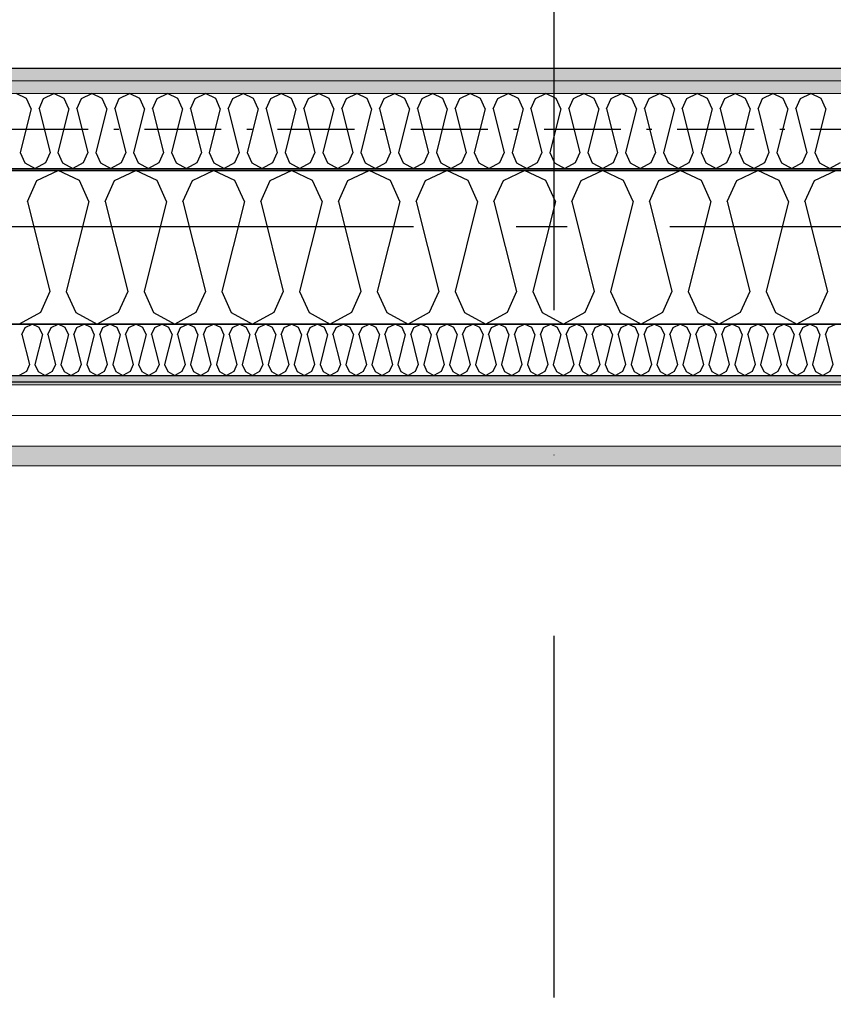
# Model space of a CAD drawing. Header units: millimetres. Extents: x -117798 to 93698, y -182207 to 252400.
# Tile 29 of 222: x -71895 to -71101, y -39775 to -38815. Entities that reach past the tile are written whole.
import ezdxf
from ezdxf.enums import TextEntityAlignment as Align

# ---------------------------------------------------------------- set-up
doc = ezdxf.new("R2010")
doc.units = ezdxf.units.MM
doc.header["$LTSCALE"] = 0.5
doc.header["$MEASUREMENT"] = 0
for name, pattern in [('Akselinje', [1500, 1000, -200, 100, -200]), ('Over snittplan', [260, 150, -50, 10, -50]), ('PLINE', [0]), ('Prikk & stiplet', [1340.555525, 705.555534, -352.777767, 0, -282.222223])]:
    doc.linetypes.add(name, pattern=pattern)
for name, color, linetype in [('223- Bjelker', 7, 'Continuous'), ('232- Ikke-bærende yttervegger', 7, 'Continuous'), ('232- Ikke-bærende yttervegger (Skravur)', 7, 'Continuous'), ('232- Ikke-bærende yttervegger (Skravur)(Nye konstruksjoner)', 7, 'Continuous'), ('232- Ikke-bærende yttervegger(Nye konstruksjoner)', 7, 'Continuous'), ('235- Utvendig kledning og overflate (Skravur)(Nye konstruksjoner)', 7, 'Continuous'), ('261- Primærkonstruksjon (tak)', 7, 'Continuous'), ('262- Taktekking(Nye konstruksjoner)', 7, 'Continuous'), ('82-- Modullinjer', 7, 'Continuous'), ('852- Snittmarkør', 7, 'Continuous')]:
    doc.layers.add(name, color=color, linetype=linetype)
doc.layers.add('235- Utvendig kledning og overflate(Nye konstruksjoner)', color=7, linetype='Continuous', lineweight=0)
doc.layers.add('236- Innvendig kledning og overflate(Nye konstruksjoner)', color=7, linetype='Continuous', lineweight=0)
doc.styles.add('GENERATED_STYLE_4', font='arial.ttf')
pattern_1 = [(0, (0, 0), (0, 86.60254), [0, -50]), (0, (25, 43.3), (0, 86.60254), [0, -50])]

# ---------------------------------------------------------------- blocks, each defined once
blk = doc.blocks.new('*X75')
at = {"layer": '232- Ikke-bærende yttervegger (Skravur)', "linetype": 'PLINE'}
for p, q in [((-71878.11, -38971.73), (-71857.39, -38961.93)), ((-71836.67, -38971.73), (-71857.39, -38961.93)), ((-71802.23, -38971.73), (-71781.51, -38961.93)), ((-71760.79, -38971.73), (-71781.51, -38961.93)), ((-71726.35, -38971.73), (-71705.63, -38961.93)), ((-71684.91, -38971.73), (-71705.63, -38961.93)), ((-71650.48, -38971.73), (-71629.75, -38961.93)), ((-71609.03, -38971.73), (-71629.75, -38961.93)), ((-71574.6, -38971.73), (-71553.87, -38961.93)), ((-71533.15, -38971.73), (-71553.87, -38961.93)), ((-71498.72, -38971.73), (-71478, -38961.93)), ((-71457.27, -38971.73), (-71478, -38961.93)), ((-71422.84, -38971.73), (-71402.12, -38961.93)), ((-71381.4, -38971.73), (-71402.12, -38961.93)), ((-71346.96, -38971.73), (-71326.24, -38961.93)), ((-71305.52, -38971.73), (-71326.24, -38961.93)), ((-71271.08, -38971.73), (-71250.36, -38961.93)), ((-71229.64, -38971.73), (-71250.36, -38961.93)), ((-71195.2, -38971.73), (-71174.48, -38961.93)), ((-71153.76, -38971.73), (-71174.48, -38961.93)), ((-71119.32, -38971.73), (-71098.6, -38961.93)), ((-71887.36, -38992.05), (-71878.11, -38971.73)), ((-71827.42, -38992.05), (-71836.67, -38971.73)), ((-71811.48, -38992.05), (-71802.23, -38971.73)), ((-71751.54, -38992.05), (-71760.79, -38971.73)), ((-71735.6, -38992.05), (-71726.35, -38971.73)), ((-71675.66, -38992.05), (-71684.91, -38971.73)), ((-71659.72, -38992.05), (-71650.48, -38971.73)), ((-71599.79, -38992.05), (-71609.03, -38971.73)), ((-71583.84, -38992.05), (-71574.6, -38971.73)), ((-71523.91, -38992.05), (-71533.15, -38971.73)), ((-71507.96, -38992.05), (-71498.72, -38971.73)), ((-71448.03, -38992.05), (-71457.27, -38971.73)), ((-71432.09, -38992.05), (-71422.84, -38971.73)), ((-71372.15, -38992.05), (-71381.4, -38971.73)), ((-71356.21, -38992.05), (-71346.96, -38971.73)), ((-71296.27, -38992.05), (-71305.52, -38971.73)), ((-71280.33, -38992.05), (-71271.08, -38971.73)), ((-71220.39, -38992.05), (-71229.64, -38971.73)), ((-71204.45, -38992.05), (-71195.2, -38971.73)), ((-71144.51, -38992.05), (-71153.76, -38971.73)), ((-71128.57, -38992.05), (-71119.32, -38971.73)), ((-71887.36, -38992.05), (-71865.36, -39080.04)), ((-71827.42, -38992.05), (-71849.42, -39080.04)), ((-71811.48, -38992.05), (-71789.48, -39080.04)), ((-71751.54, -38992.05), (-71773.54, -39080.04)), ((-71735.6, -38992.05), (-71713.6, -39080.04)), ((-71675.66, -38992.05), (-71697.66, -39080.04)), ((-71659.72, -38992.05), (-71637.72, -39080.04)), ((-71599.79, -38992.05), (-71621.78, -39080.04)), ((-71583.84, -38992.05), (-71561.85, -39080.04)), ((-71523.91, -38992.05), (-71545.9, -39080.04)), ((-71507.96, -38992.05), (-71485.97, -39080.04)), ((-71448.03, -38992.05), (-71470.02, -39080.04)), ((-71432.09, -38992.05), (-71410.09, -39080.04)), ((-71372.15, -38992.05), (-71394.15, -39080.04)), ((-71356.21, -38992.05), (-71334.21, -39080.04)), ((-71296.27, -38992.05), (-71318.27, -39080.04)), ((-71280.33, -38992.05), (-71258.33, -39080.04)), ((-71220.39, -38992.05), (-71242.39, -39080.04)), ((-71204.45, -38992.05), (-71182.45, -39080.04)), ((-71144.51, -38992.05), (-71166.51, -39080.04)), ((-71128.57, -38992.05), (-71106.57, -39080.04)), ((-71865.36, -39080.04), (-71874.61, -39100.36)), ((-71849.42, -39080.04), (-71840.17, -39100.36)), ((-71789.48, -39080.04), (-71798.73, -39100.36)), ((-71773.54, -39080.04), (-71764.29, -39100.36)), ((-71713.6, -39080.04), (-71722.85, -39100.36)), ((-71697.66, -39080.04), (-71688.41, -39100.36)), ((-71637.72, -39080.04), (-71646.97, -39100.36)), ((-71621.78, -39080.04), (-71612.54, -39100.36)), ((-71561.85, -39080.04), (-71571.09, -39100.36)), ((-71545.9, -39080.04), (-71536.66, -39100.36)), ((-71485.97, -39080.04), (-71495.21, -39100.36)), ((-71470.02, -39080.04), (-71460.78, -39100.36)), ((-71410.09, -39080.04), (-71419.33, -39100.36)), ((-71394.15, -39080.04), (-71384.9, -39100.36)), ((-71334.21, -39080.04), (-71343.46, -39100.36)), ((-71318.27, -39080.04), (-71309.02, -39100.36)), ((-71258.33, -39080.04), (-71267.58, -39100.36)), ((-71242.39, -39080.04), (-71233.14, -39100.36)), ((-71182.45, -39080.04), (-71191.7, -39100.36)), ((-71166.51, -39080.04), (-71157.26, -39100.36)), ((-71106.57, -39080.04), (-71115.82, -39100.36)), ((-71874.61, -39100.36), (-71895.33, -39111.93)), ((-71840.17, -39100.36), (-71819.45, -39111.93)), ((-71798.73, -39100.36), (-71819.45, -39111.93)), ((-71764.29, -39100.36), (-71743.57, -39111.93)), ((-71722.85, -39100.36), (-71743.57, -39111.93)), ((-71688.41, -39100.36), (-71667.69, -39111.93)), ((-71646.97, -39100.36), (-71667.69, -39111.93)), ((-71612.54, -39100.36), (-71591.81, -39111.93)), ((-71571.09, -39100.36), (-71591.81, -39111.93)), ((-71536.66, -39100.36), (-71515.94, -39111.93)), ((-71495.21, -39100.36), (-71515.94, -39111.93)), ((-71460.78, -39100.36), (-71440.06, -39111.93)), ((-71419.33, -39100.36), (-71440.06, -39111.93)), ((-71384.9, -39100.36), (-71364.18, -39111.93)), ((-71343.46, -39100.36), (-71364.18, -39111.93)), ((-71309.02, -39100.36), (-71288.3, -39111.93)), ((-71267.58, -39100.36), (-71288.3, -39111.93)), ((-71233.14, -39100.36), (-71212.42, -39111.93)), ((-71191.7, -39100.36), (-71212.42, -39111.93)), ((-71157.26, -39100.36), (-71136.54, -39111.93)), ((-71115.82, -39100.36), (-71136.54, -39111.93))]:
    blk.add_line(p, q, dxfattribs=at)
blk = doc.blocks.new('*X369')
at = {"layer": '232- Ikke-bærende yttervegger (Skravur)(Nye konstruksjoner)', "linetype": 'PLINE'}
for p, q in [((-71888.28, -38891.7), (-71898.37, -38886.93)), ((-71883.78, -38901.59), (-71888.28, -38891.7)), ((-71876.02, -38901.59), (-71871.52, -38891.7)), ((-71871.52, -38891.7), (-71861.44, -38886.93)), ((-71851.35, -38891.7), (-71861.44, -38886.93)), ((-71846.85, -38901.59), (-71851.35, -38891.7)), ((-71839.09, -38901.59), (-71834.59, -38891.7)), ((-71834.59, -38891.7), (-71824.51, -38886.93)), ((-71814.43, -38891.7), (-71824.51, -38886.93)), ((-71809.93, -38901.59), (-71814.43, -38891.7)), ((-71802.17, -38901.59), (-71797.67, -38891.7)), ((-71797.67, -38891.7), (-71787.58, -38886.93)), ((-71777.5, -38891.7), (-71787.58, -38886.93)), ((-71773, -38901.59), (-71777.5, -38891.7)), ((-71765.24, -38901.59), (-71760.74, -38891.7)), ((-71760.74, -38891.7), (-71750.65, -38886.93)), ((-71740.57, -38891.7), (-71750.65, -38886.93)), ((-71736.07, -38901.59), (-71740.57, -38891.7)), ((-71728.31, -38901.59), (-71723.81, -38891.7)), ((-71723.81, -38891.7), (-71713.73, -38886.93)), ((-71703.64, -38891.7), (-71713.73, -38886.93)), ((-71699.14, -38901.59), (-71703.64, -38891.7)), ((-71691.38, -38901.59), (-71686.88, -38891.7)), ((-71686.88, -38891.7), (-71676.8, -38886.93)), ((-71666.71, -38891.7), (-71676.8, -38886.93)), ((-71662.21, -38901.59), (-71666.71, -38891.7)), ((-71654.46, -38901.59), (-71649.96, -38891.7)), ((-71649.96, -38891.7), (-71639.87, -38886.93)), ((-71629.79, -38891.7), (-71639.87, -38886.93)), ((-71625.29, -38901.59), (-71629.79, -38891.7)), ((-71617.53, -38901.59), (-71613.03, -38891.7)), ((-71613.03, -38891.7), (-71602.94, -38886.93)), ((-71592.86, -38891.7), (-71602.94, -38886.93)), ((-71588.36, -38901.59), (-71592.86, -38891.7)), ((-71580.6, -38901.59), (-71576.1, -38891.7)), ((-71576.1, -38891.7), (-71566.02, -38886.93)), ((-71555.93, -38891.7), (-71566.02, -38886.93)), ((-71551.43, -38901.59), (-71555.93, -38891.7)), ((-71543.67, -38901.59), (-71539.17, -38891.7)), ((-71539.17, -38891.7), (-71529.09, -38886.93)), ((-71519, -38891.7), (-71529.09, -38886.93)), ((-71514.5, -38901.59), (-71519, -38891.7)), ((-71506.74, -38901.59), (-71502.24, -38891.7)), ((-71502.24, -38891.7), (-71492.16, -38886.93)), ((-71482.08, -38891.7), (-71492.16, -38886.93)), ((-71477.58, -38901.59), (-71482.08, -38891.7)), ((-71469.82, -38901.59), (-71465.32, -38891.7)), ((-71465.32, -38891.7), (-71455.23, -38886.93)), ((-71445.15, -38891.7), (-71455.23, -38886.93)), ((-71440.65, -38901.59), (-71445.15, -38891.7)), ((-71432.89, -38901.59), (-71428.39, -38891.7)), ((-71428.39, -38891.7), (-71418.3, -38886.93)), ((-71408.22, -38891.7), (-71418.3, -38886.93)), ((-71403.72, -38901.59), (-71408.22, -38891.7)), ((-71395.96, -38901.59), (-71391.46, -38891.7)), ((-71391.46, -38891.7), (-71381.38, -38886.93)), ((-71371.29, -38891.7), (-71381.38, -38886.93)), ((-71366.79, -38901.59), (-71371.29, -38891.7)), ((-71359.03, -38901.59), (-71354.53, -38891.7)), ((-71354.53, -38891.7), (-71344.45, -38886.93)), ((-71334.36, -38891.7), (-71344.45, -38886.93)), ((-71329.86, -38901.59), (-71334.36, -38891.7)), ((-71322.11, -38901.59), (-71317.61, -38891.7)), ((-71317.61, -38891.7), (-71307.52, -38886.93)), ((-71297.44, -38891.7), (-71307.52, -38886.93)), ((-71292.94, -38901.59), (-71297.44, -38891.7)), ((-71285.18, -38901.59), (-71280.68, -38891.7)), ((-71280.68, -38891.7), (-71270.59, -38886.93)), ((-71260.51, -38891.7), (-71270.59, -38886.93)), ((-71256.01, -38901.59), (-71260.51, -38891.7)), ((-71248.25, -38901.59), (-71243.75, -38891.7)), ((-71243.75, -38891.7), (-71233.67, -38886.93)), ((-71223.58, -38891.7), (-71233.67, -38886.93)), ((-71219.08, -38901.59), (-71223.58, -38891.7)), ((-71211.32, -38901.59), (-71206.82, -38891.7)), ((-71206.82, -38891.7), (-71196.74, -38886.93)), ((-71186.65, -38891.7), (-71196.74, -38886.93)), ((-71182.15, -38901.59), (-71186.65, -38891.7)), ((-71174.39, -38901.59), (-71169.89, -38891.7)), ((-71169.89, -38891.7), (-71159.81, -38886.93)), ((-71149.73, -38891.7), (-71159.81, -38886.93)), ((-71145.23, -38901.59), (-71149.73, -38891.7)), ((-71137.47, -38901.59), (-71132.97, -38891.7)), ((-71132.97, -38891.7), (-71122.88, -38886.93)), ((-71112.8, -38891.7), (-71122.88, -38886.93)), ((-71108.3, -38901.59), (-71112.8, -38891.7)), ((-71883.78, -38901.59), (-71894.49, -38944.41)), ((-71876.02, -38901.59), (-71865.32, -38944.41)), ((-71846.85, -38901.59), (-71857.56, -38944.41)), ((-71839.09, -38901.59), (-71828.39, -38944.41)), ((-71809.93, -38901.59), (-71820.63, -38944.41)), ((-71802.17, -38901.59), (-71791.46, -38944.41)), ((-71773, -38901.59), (-71783.7, -38944.41)), ((-71765.24, -38901.59), (-71754.53, -38944.41)), ((-71736.07, -38901.59), (-71746.78, -38944.41)), ((-71728.31, -38901.59), (-71717.61, -38944.41)), ((-71699.14, -38901.59), (-71709.85, -38944.41)), ((-71691.38, -38901.59), (-71680.68, -38944.41)), ((-71662.21, -38901.59), (-71672.92, -38944.41)), ((-71654.46, -38901.59), (-71643.75, -38944.41)), ((-71625.29, -38901.59), (-71635.99, -38944.41)), ((-71617.53, -38901.59), (-71606.82, -38944.41)), ((-71588.36, -38901.59), (-71599.06, -38944.41)), ((-71580.6, -38901.59), (-71569.89, -38944.41)), ((-71551.43, -38901.59), (-71562.14, -38944.41)), ((-71543.67, -38901.59), (-71532.97, -38944.41)), ((-71514.5, -38901.59), (-71525.21, -38944.41)), ((-71506.74, -38901.59), (-71496.04, -38944.41)), ((-71477.58, -38901.59), (-71488.28, -38944.41)), ((-71469.82, -38901.59), (-71459.11, -38944.41)), ((-71440.65, -38901.59), (-71451.35, -38944.41)), ((-71432.89, -38901.59), (-71422.18, -38944.41)), ((-71403.72, -38901.59), (-71414.43, -38944.41)), ((-71395.96, -38901.59), (-71385.26, -38944.41)), ((-71366.79, -38901.59), (-71377.5, -38944.41)), ((-71359.03, -38901.59), (-71348.33, -38944.41)), ((-71329.86, -38901.59), (-71340.57, -38944.41)), ((-71322.11, -38901.59), (-71311.4, -38944.41)), ((-71292.94, -38901.59), (-71303.64, -38944.41)), ((-71285.18, -38901.59), (-71274.47, -38944.41)), ((-71256.01, -38901.59), (-71266.71, -38944.41)), ((-71248.25, -38901.59), (-71237.54, -38944.41)), ((-71219.08, -38901.59), (-71229.79, -38944.41)), ((-71211.32, -38901.59), (-71200.62, -38944.41)), ((-71182.15, -38901.59), (-71192.86, -38944.41)), ((-71174.39, -38901.59), (-71163.69, -38944.41)), ((-71145.23, -38901.59), (-71155.93, -38944.41)), ((-71137.47, -38901.59), (-71126.76, -38944.41)), ((-71108.3, -38901.59), (-71119, -38944.41)), ((-71894.49, -38944.41), (-71889.99, -38954.3)), ((-71865.32, -38944.41), (-71869.82, -38954.3)), ((-71857.56, -38944.41), (-71853.06, -38954.3)), ((-71828.39, -38944.41), (-71832.89, -38954.3)), ((-71820.63, -38944.41), (-71816.13, -38954.3)), ((-71791.46, -38944.41), (-71795.96, -38954.3)), ((-71783.7, -38944.41), (-71779.2, -38954.3)), ((-71754.53, -38944.41), (-71759.03, -38954.3)), ((-71746.78, -38944.41), (-71742.27, -38954.3)), ((-71717.61, -38944.41), (-71722.11, -38954.3)), ((-71709.85, -38944.41), (-71705.35, -38954.3)), ((-71680.68, -38944.41), (-71685.18, -38954.3)), ((-71672.92, -38944.41), (-71668.42, -38954.3)), ((-71643.75, -38944.41), (-71648.25, -38954.3)), ((-71635.99, -38944.41), (-71631.49, -38954.3)), ((-71606.82, -38944.41), (-71611.32, -38954.3)), ((-71599.06, -38944.41), (-71594.56, -38954.3)), ((-71569.89, -38944.41), (-71574.39, -38954.3)), ((-71562.14, -38944.41), (-71557.64, -38954.3)), ((-71532.97, -38944.41), (-71537.47, -38954.3)), ((-71525.21, -38944.41), (-71520.71, -38954.3)), ((-71496.04, -38944.41), (-71500.54, -38954.3)), ((-71488.28, -38944.41), (-71483.78, -38954.3)), ((-71459.11, -38944.41), (-71463.61, -38954.3)), ((-71451.35, -38944.41), (-71446.85, -38954.3)), ((-71422.18, -38944.41), (-71426.68, -38954.3)), ((-71414.43, -38944.41), (-71409.92, -38954.3)), ((-71385.26, -38944.41), (-71389.76, -38954.3)), ((-71377.5, -38944.41), (-71373, -38954.3)), ((-71348.33, -38944.41), (-71352.83, -38954.3)), ((-71340.57, -38944.41), (-71336.07, -38954.3)), ((-71311.4, -38944.41), (-71315.9, -38954.3)), ((-71303.64, -38944.41), (-71299.14, -38954.3)), ((-71274.47, -38944.41), (-71278.97, -38954.3)), ((-71266.71, -38944.41), (-71262.21, -38954.3)), ((-71237.54, -38944.41), (-71242.04, -38954.3)), ((-71229.79, -38944.41), (-71225.29, -38954.3)), ((-71200.62, -38944.41), (-71205.12, -38954.3)), ((-71192.86, -38944.41), (-71188.36, -38954.3)), ((-71163.69, -38944.41), (-71168.19, -38954.3)), ((-71155.93, -38944.41), (-71151.43, -38954.3)), ((-71126.76, -38944.41), (-71131.26, -38954.3)), ((-71119, -38944.41), (-71114.5, -38954.3)), ((-71889.99, -38954.3), (-71879.9, -38959.93)), ((-71869.82, -38954.3), (-71879.9, -38959.93)), ((-71853.06, -38954.3), (-71842.97, -38959.93)), ((-71832.89, -38954.3), (-71842.97, -38959.93)), ((-71816.13, -38954.3), (-71806.05, -38959.93)), ((-71795.96, -38954.3), (-71806.05, -38959.93)), ((-71779.2, -38954.3), (-71769.12, -38959.93)), ((-71759.03, -38954.3), (-71769.12, -38959.93)), ((-71742.27, -38954.3), (-71732.19, -38959.93)), ((-71722.11, -38954.3), (-71732.19, -38959.93)), ((-71705.35, -38954.3), (-71695.26, -38959.93)), ((-71685.18, -38954.3), (-71695.26, -38959.93)), ((-71668.42, -38954.3), (-71658.33, -38959.93)), ((-71648.25, -38954.3), (-71658.33, -38959.93)), ((-71631.49, -38954.3), (-71621.41, -38959.93)), ((-71611.32, -38954.3), (-71621.41, -38959.93)), ((-71594.56, -38954.3), (-71584.48, -38959.93)), ((-71574.39, -38954.3), (-71584.48, -38959.93)), ((-71557.64, -38954.3), (-71547.55, -38959.93)), ((-71537.47, -38954.3), (-71547.55, -38959.93)), ((-71520.71, -38954.3), (-71510.62, -38959.93)), ((-71500.54, -38954.3), (-71510.62, -38959.93)), ((-71483.78, -38954.3), (-71473.7, -38959.93)), ((-71463.61, -38954.3), (-71473.7, -38959.93)), ((-71446.85, -38954.3), (-71436.77, -38959.93)), ((-71426.68, -38954.3), (-71436.77, -38959.93)), ((-71409.92, -38954.3), (-71399.84, -38959.93)), ((-71389.76, -38954.3), (-71399.84, -38959.93)), ((-71373, -38954.3), (-71362.91, -38959.93)), ((-71352.83, -38954.3), (-71362.91, -38959.93)), ((-71336.07, -38954.3), (-71325.98, -38959.93)), ((-71315.9, -38954.3), (-71325.98, -38959.93)), ((-71299.14, -38954.3), (-71289.06, -38959.93)), ((-71278.97, -38954.3), (-71289.06, -38959.93)), ((-71262.21, -38954.3), (-71252.13, -38959.93)), ((-71242.04, -38954.3), (-71252.13, -38959.93)), ((-71225.29, -38954.3), (-71215.2, -38959.93)), ((-71205.12, -38954.3), (-71215.2, -38959.93)), ((-71188.36, -38954.3), (-71178.27, -38959.93)), ((-71168.19, -38954.3), (-71178.27, -38959.93)), ((-71151.43, -38954.3), (-71141.35, -38959.93)), ((-71131.26, -38954.3), (-71141.35, -38959.93)), ((-71114.5, -38954.3), (-71104.42, -38959.93)), ((-71094.33, -38954.3), (-71104.42, -38959.93))]:
    blk.add_line(p, q, dxfattribs=at)
blk = doc.blocks.new('*X370')
at = {"layer": '235- Utvendig kledning og overflate (Skravur)(Nye konstruksjoner)', "linetype": 'PLINE'}
for p, q in [((-71889.59, -39115.2), (-71882.68, -39111.93)), ((-71875.78, -39115.2), (-71882.68, -39111.93)), ((-71864.3, -39115.2), (-71857.39, -39111.93)), ((-71850.48, -39115.2), (-71857.39, -39111.93)), ((-71839, -39115.2), (-71832.1, -39111.93)), ((-71825.19, -39115.2), (-71832.1, -39111.93)), ((-71813.71, -39115.2), (-71806.8, -39111.93)), ((-71799.9, -39115.2), (-71806.8, -39111.93)), ((-71788.42, -39115.2), (-71781.51, -39111.93)), ((-71774.6, -39115.2), (-71781.51, -39111.93)), ((-71763.13, -39115.2), (-71756.22, -39111.93)), ((-71749.31, -39115.2), (-71756.22, -39111.93)), ((-71737.83, -39115.2), (-71730.93, -39111.93)), ((-71724.02, -39115.2), (-71730.93, -39111.93)), ((-71712.54, -39115.2), (-71705.63, -39111.93)), ((-71698.73, -39115.2), (-71705.63, -39111.93)), ((-71687.25, -39115.2), (-71680.34, -39111.93)), ((-71673.43, -39115.2), (-71680.34, -39111.93)), ((-71661.95, -39115.2), (-71655.05, -39111.93)), ((-71648.14, -39115.2), (-71655.05, -39111.93)), ((-71636.66, -39115.2), (-71629.75, -39111.93)), ((-71622.85, -39115.2), (-71629.75, -39111.93)), ((-71611.37, -39115.2), (-71604.46, -39111.93)), ((-71597.55, -39115.2), (-71604.46, -39111.93)), ((-71586.07, -39115.2), (-71579.17, -39111.93)), ((-71572.26, -39115.2), (-71579.17, -39111.93)), ((-71560.78, -39115.2), (-71553.87, -39111.93)), ((-71546.97, -39115.2), (-71553.87, -39111.93)), ((-71535.49, -39115.2), (-71528.58, -39111.93)), ((-71521.67, -39115.2), (-71528.58, -39111.93)), ((-71510.2, -39115.2), (-71503.29, -39111.93)), ((-71496.38, -39115.2), (-71503.29, -39111.93)), ((-71484.9, -39115.2), (-71478, -39111.93)), ((-71471.09, -39115.2), (-71478, -39111.93)), ((-71459.61, -39115.2), (-71452.7, -39111.93)), ((-71445.8, -39115.2), (-71452.7, -39111.93)), ((-71434.32, -39115.2), (-71427.41, -39111.93)), ((-71420.5, -39115.2), (-71427.41, -39111.93)), ((-71409.02, -39115.2), (-71402.12, -39111.93)), ((-71395.21, -39115.2), (-71402.12, -39111.93)), ((-71383.73, -39115.2), (-71376.82, -39111.93)), ((-71369.92, -39115.2), (-71376.82, -39111.93)), ((-71358.44, -39115.2), (-71351.53, -39111.93)), ((-71344.62, -39115.2), (-71351.53, -39111.93)), ((-71333.15, -39115.2), (-71326.24, -39111.93)), ((-71319.33, -39115.2), (-71326.24, -39111.93)), ((-71307.85, -39115.2), (-71300.94, -39111.93)), ((-71294.04, -39115.2), (-71300.94, -39111.93)), ((-71282.56, -39115.2), (-71275.65, -39111.93)), ((-71268.74, -39115.2), (-71275.65, -39111.93)), ((-71257.27, -39115.2), (-71250.36, -39111.93)), ((-71243.45, -39115.2), (-71250.36, -39111.93)), ((-71231.97, -39115.2), (-71225.07, -39111.93)), ((-71218.16, -39115.2), (-71225.07, -39111.93)), ((-71206.68, -39115.2), (-71199.77, -39111.93)), ((-71192.87, -39115.2), (-71199.77, -39111.93)), ((-71181.39, -39115.2), (-71174.48, -39111.93)), ((-71167.57, -39115.2), (-71174.48, -39111.93)), ((-71156.09, -39115.2), (-71149.19, -39111.93)), ((-71142.28, -39115.2), (-71149.19, -39111.93)), ((-71130.8, -39115.2), (-71123.89, -39111.93)), ((-71116.99, -39115.2), (-71123.89, -39111.93)), ((-71105.51, -39115.2), (-71098.6, -39111.93)), ((-71892.67, -39121.97), (-71889.59, -39115.2)), ((-71892.67, -39121.97), (-71885.34, -39151.3)), ((-71872.69, -39121.97), (-71880.03, -39151.3)), ((-71872.69, -39121.97), (-71875.78, -39115.2)), ((-71867.38, -39121.97), (-71864.3, -39115.2)), ((-71867.38, -39121.97), (-71860.05, -39151.3)), ((-71847.4, -39121.97), (-71854.73, -39151.3)), ((-71847.4, -39121.97), (-71850.48, -39115.2)), ((-71842.09, -39121.97), (-71839, -39115.2)), ((-71842.09, -39121.97), (-71834.75, -39151.3)), ((-71822.11, -39121.97), (-71829.44, -39151.3)), ((-71822.11, -39121.97), (-71825.19, -39115.2)), ((-71816.79, -39121.97), (-71813.71, -39115.2)), ((-71816.79, -39121.97), (-71809.46, -39151.3)), ((-71796.82, -39121.97), (-71804.15, -39151.3)), ((-71796.82, -39121.97), (-71799.9, -39115.2)), ((-71791.5, -39121.97), (-71788.42, -39115.2)), ((-71791.5, -39121.97), (-71784.17, -39151.3)), ((-71771.52, -39121.97), (-71778.85, -39151.3)), ((-71771.52, -39121.97), (-71774.6, -39115.2)), ((-71766.21, -39121.97), (-71763.13, -39115.2)), ((-71766.21, -39121.97), (-71758.88, -39151.3)), ((-71746.23, -39121.97), (-71753.56, -39151.3)), ((-71746.23, -39121.97), (-71749.31, -39115.2)), ((-71740.92, -39121.97), (-71737.83, -39115.2)), ((-71740.92, -39121.97), (-71733.58, -39151.3)), ((-71720.94, -39121.97), (-71728.27, -39151.3)), ((-71720.94, -39121.97), (-71724.02, -39115.2)), ((-71715.62, -39121.97), (-71712.54, -39115.2)), ((-71715.62, -39121.97), (-71708.29, -39151.3)), ((-71695.64, -39121.97), (-71702.98, -39151.3)), ((-71695.64, -39121.97), (-71698.73, -39115.2)), ((-71690.33, -39121.97), (-71687.25, -39115.2)), ((-71690.33, -39121.97), (-71683, -39151.3)), ((-71670.35, -39121.97), (-71677.68, -39151.3)), ((-71670.35, -39121.97), (-71673.43, -39115.2)), ((-71665.04, -39121.97), (-71661.95, -39115.2)), ((-71665.04, -39121.97), (-71657.7, -39151.3)), ((-71645.06, -39121.97), (-71652.39, -39151.3)), ((-71645.06, -39121.97), (-71648.14, -39115.2)), ((-71639.74, -39121.97), (-71636.66, -39115.2)), ((-71639.74, -39121.97), (-71632.41, -39151.3)), ((-71619.76, -39121.97), (-71627.1, -39151.3)), ((-71619.76, -39121.97), (-71622.85, -39115.2)), ((-71614.45, -39121.97), (-71611.37, -39115.2)), ((-71614.45, -39121.97), (-71607.12, -39151.3)), ((-71594.47, -39121.97), (-71601.8, -39151.3)), ((-71594.47, -39121.97), (-71597.55, -39115.2)), ((-71589.16, -39121.97), (-71586.07, -39115.2)), ((-71589.16, -39121.97), (-71581.82, -39151.3)), ((-71569.18, -39121.97), (-71576.51, -39151.3)), ((-71569.18, -39121.97), (-71572.26, -39115.2)), ((-71563.86, -39121.97), (-71560.78, -39115.2)), ((-71563.86, -39121.97), (-71556.53, -39151.3)), ((-71543.89, -39121.97), (-71551.22, -39151.3)), ((-71543.89, -39121.97), (-71546.97, -39115.2)), ((-71538.57, -39121.97), (-71535.49, -39115.2)), ((-71538.57, -39121.97), (-71531.24, -39151.3)), ((-71518.59, -39121.97), (-71525.92, -39151.3)), ((-71518.59, -39121.97), (-71521.67, -39115.2)), ((-71513.28, -39121.97), (-71510.2, -39115.2)), ((-71513.28, -39121.97), (-71505.95, -39151.3)), ((-71493.3, -39121.97), (-71500.63, -39151.3)), ((-71493.3, -39121.97), (-71496.38, -39115.2)), ((-71487.99, -39121.97), (-71484.9, -39115.2)), ((-71487.99, -39121.97), (-71480.65, -39151.3)), ((-71468.01, -39121.97), (-71475.34, -39151.3)), ((-71468.01, -39121.97), (-71471.09, -39115.2)), ((-71462.69, -39121.97), (-71459.61, -39115.2)), ((-71462.69, -39121.97), (-71455.36, -39151.3)), ((-71442.71, -39121.97), (-71450.05, -39151.3)), ((-71442.71, -39121.97), (-71445.8, -39115.2)), ((-71437.4, -39121.97), (-71434.32, -39115.2)), ((-71437.4, -39121.97), (-71430.07, -39151.3)), ((-71417.42, -39121.97), (-71424.75, -39151.3)), ((-71417.42, -39121.97), (-71420.5, -39115.2)), ((-71412.11, -39121.97), (-71409.02, -39115.2)), ((-71412.11, -39121.97), (-71404.77, -39151.3)), ((-71392.13, -39121.97), (-71399.46, -39151.3)), ((-71392.13, -39121.97), (-71395.21, -39115.2)), ((-71386.81, -39121.97), (-71383.73, -39115.2)), ((-71386.81, -39121.97), (-71379.48, -39151.3)), ((-71366.83, -39121.97), (-71374.17, -39151.3)), ((-71366.83, -39121.97), (-71369.92, -39115.2)), ((-71361.52, -39121.97), (-71358.44, -39115.2)), ((-71361.52, -39121.97), (-71354.19, -39151.3)), ((-71341.54, -39121.97), (-71348.87, -39151.3)), ((-71341.54, -39121.97), (-71344.62, -39115.2)), ((-71336.23, -39121.97), (-71333.15, -39115.2)), ((-71336.23, -39121.97), (-71328.89, -39151.3)), ((-71316.25, -39121.97), (-71323.58, -39151.3)), ((-71316.25, -39121.97), (-71319.33, -39115.2)), ((-71310.93, -39121.97), (-71307.85, -39115.2)), ((-71310.93, -39121.97), (-71303.6, -39151.3)), ((-71290.96, -39121.97), (-71298.29, -39151.3)), ((-71290.96, -39121.97), (-71294.04, -39115.2)), ((-71285.64, -39121.97), (-71282.56, -39115.2)), ((-71285.64, -39121.97), (-71278.31, -39151.3)), ((-71265.66, -39121.97), (-71272.99, -39151.3)), ((-71265.66, -39121.97), (-71268.74, -39115.2)), ((-71260.35, -39121.97), (-71257.27, -39115.2)), ((-71260.35, -39121.97), (-71253.02, -39151.3)), ((-71240.37, -39121.97), (-71247.7, -39151.3)), ((-71240.37, -39121.97), (-71243.45, -39115.2)), ((-71235.06, -39121.97), (-71231.97, -39115.2)), ((-71235.06, -39121.97), (-71227.72, -39151.3)), ((-71215.08, -39121.97), (-71222.41, -39151.3)), ((-71215.08, -39121.97), (-71218.16, -39115.2)), ((-71209.76, -39121.97), (-71206.68, -39115.2)), ((-71209.76, -39121.97), (-71202.43, -39151.3)), ((-71189.78, -39121.97), (-71197.12, -39151.3)), ((-71189.78, -39121.97), (-71192.87, -39115.2)), ((-71184.47, -39121.97), (-71181.39, -39115.2)), ((-71184.47, -39121.97), (-71177.14, -39151.3)), ((-71164.49, -39121.97), (-71171.82, -39151.3)), ((-71164.49, -39121.97), (-71167.57, -39115.2)), ((-71159.18, -39121.97), (-71156.09, -39115.2)), ((-71159.18, -39121.97), (-71151.84, -39151.3)), ((-71139.2, -39121.97), (-71146.53, -39151.3)), ((-71139.2, -39121.97), (-71142.28, -39115.2)), ((-71133.88, -39121.97), (-71130.8, -39115.2)), ((-71133.88, -39121.97), (-71126.55, -39151.3)), ((-71113.9, -39121.97), (-71121.24, -39151.3)), ((-71113.9, -39121.97), (-71116.99, -39115.2)), ((-71108.59, -39121.97), (-71105.51, -39115.2)), ((-71108.59, -39121.97), (-71101.26, -39151.3)), ((-71885.34, -39151.3), (-71888.42, -39158.07)), ((-71880.03, -39151.3), (-71876.94, -39158.07)), ((-71860.05, -39151.3), (-71863.13, -39158.07)), ((-71854.73, -39151.3), (-71851.65, -39158.07)), ((-71834.75, -39151.3), (-71837.84, -39158.07)), ((-71829.44, -39151.3), (-71826.36, -39158.07)), ((-71809.46, -39151.3), (-71812.54, -39158.07)), ((-71804.15, -39151.3), (-71801.07, -39158.07)), ((-71784.17, -39151.3), (-71787.25, -39158.07)), ((-71778.85, -39151.3), (-71775.77, -39158.07)), ((-71758.88, -39151.3), (-71761.96, -39158.07)), ((-71753.56, -39151.3), (-71750.48, -39158.07)), ((-71733.58, -39151.3), (-71736.66, -39158.07)), ((-71728.27, -39151.3), (-71725.19, -39158.07)), ((-71708.29, -39151.3), (-71711.37, -39158.07)), ((-71702.98, -39151.3), (-71699.89, -39158.07)), ((-71683, -39151.3), (-71686.08, -39158.07)), ((-71677.68, -39151.3), (-71674.6, -39158.07)), ((-71657.7, -39151.3), (-71660.79, -39158.07)), ((-71652.39, -39151.3), (-71649.31, -39158.07)), ((-71632.41, -39151.3), (-71635.49, -39158.07)), ((-71627.1, -39151.3), (-71624.01, -39158.07)), ((-71607.12, -39151.3), (-71610.2, -39158.07)), ((-71601.8, -39151.3), (-71598.72, -39158.07)), ((-71581.82, -39151.3), (-71584.91, -39158.07)), ((-71576.51, -39151.3), (-71573.43, -39158.07)), ((-71556.53, -39151.3), (-71559.61, -39158.07)), ((-71551.22, -39151.3), (-71548.14, -39158.07)), ((-71531.24, -39151.3), (-71534.32, -39158.07)), ((-71525.92, -39151.3), (-71522.84, -39158.07)), ((-71505.95, -39151.3), (-71509.03, -39158.07)), ((-71500.63, -39151.3), (-71497.55, -39158.07)), ((-71480.65, -39151.3), (-71483.74, -39158.07)), ((-71475.34, -39151.3), (-71472.26, -39158.07)), ((-71455.36, -39151.3), (-71458.44, -39158.07)), ((-71450.05, -39151.3), (-71446.96, -39158.07)), ((-71430.07, -39151.3), (-71433.15, -39158.07)), ((-71424.75, -39151.3), (-71421.67, -39158.07)), ((-71404.77, -39151.3), (-71407.86, -39158.07)), ((-71399.46, -39151.3), (-71396.38, -39158.07)), ((-71379.48, -39151.3), (-71382.56, -39158.07)), ((-71374.17, -39151.3), (-71371.08, -39158.07)), ((-71354.19, -39151.3), (-71357.27, -39158.07)), ((-71348.87, -39151.3), (-71345.79, -39158.07)), ((-71328.89, -39151.3), (-71331.98, -39158.07)), ((-71323.58, -39151.3), (-71320.5, -39158.07)), ((-71303.6, -39151.3), (-71306.68, -39158.07)), ((-71298.29, -39151.3), (-71295.21, -39158.07)), ((-71278.31, -39151.3), (-71281.39, -39158.07)), ((-71272.99, -39151.3), (-71269.91, -39158.07)), ((-71253.02, -39151.3), (-71256.1, -39158.07)), ((-71247.7, -39151.3), (-71244.62, -39158.07)), ((-71227.72, -39151.3), (-71230.81, -39158.07)), ((-71222.41, -39151.3), (-71219.33, -39158.07)), ((-71202.43, -39151.3), (-71205.51, -39158.07)), ((-71197.12, -39151.3), (-71194.03, -39158.07)), ((-71177.14, -39151.3), (-71180.22, -39158.07)), ((-71171.82, -39151.3), (-71168.74, -39158.07)), ((-71151.84, -39151.3), (-71154.93, -39158.07)), ((-71146.53, -39151.3), (-71143.45, -39158.07)), ((-71126.55, -39151.3), (-71129.63, -39158.07)), ((-71121.24, -39151.3), (-71118.15, -39158.07)), ((-71101.26, -39151.3), (-71104.34, -39158.07)), ((-71888.42, -39158.07), (-71895.33, -39161.93)), ((-71876.94, -39158.07), (-71870.04, -39161.93)), ((-71863.13, -39158.07), (-71870.04, -39161.93)), ((-71851.65, -39158.07), (-71844.74, -39161.93)), ((-71837.84, -39158.07), (-71844.74, -39161.93)), ((-71826.36, -39158.07), (-71819.45, -39161.93)), ((-71812.54, -39158.07), (-71819.45, -39161.93)), ((-71801.07, -39158.07), (-71794.16, -39161.93)), ((-71787.25, -39158.07), (-71794.16, -39161.93)), ((-71775.77, -39158.07), (-71768.87, -39161.93)), ((-71761.96, -39158.07), (-71768.87, -39161.93)), ((-71750.48, -39158.07), (-71743.57, -39161.93)), ((-71736.66, -39158.07), (-71743.57, -39161.93)), ((-71725.19, -39158.07), (-71718.28, -39161.93)), ((-71711.37, -39158.07), (-71718.28, -39161.93)), ((-71699.89, -39158.07), (-71692.99, -39161.93)), ((-71686.08, -39158.07), (-71692.99, -39161.93)), ((-71674.6, -39158.07), (-71667.69, -39161.93)), ((-71660.79, -39158.07), (-71667.69, -39161.93)), ((-71649.31, -39158.07), (-71642.4, -39161.93)), ((-71635.49, -39158.07), (-71642.4, -39161.93)), ((-71624.01, -39158.07), (-71617.11, -39161.93)), ((-71610.2, -39158.07), (-71617.11, -39161.93)), ((-71598.72, -39158.07), (-71591.81, -39161.93)), ((-71584.91, -39158.07), (-71591.81, -39161.93)), ((-71573.43, -39158.07), (-71566.52, -39161.93)), ((-71559.61, -39158.07), (-71566.52, -39161.93)), ((-71548.14, -39158.07), (-71541.23, -39161.93)), ((-71534.32, -39158.07), (-71541.23, -39161.93)), ((-71522.84, -39158.07), (-71515.94, -39161.93)), ((-71509.03, -39158.07), (-71515.94, -39161.93)), ((-71497.55, -39158.07), (-71490.64, -39161.93)), ((-71483.74, -39158.07), (-71490.64, -39161.93)), ((-71472.26, -39158.07), (-71465.35, -39161.93)), ((-71458.44, -39158.07), (-71465.35, -39161.93)), ((-71446.96, -39158.07), (-71440.06, -39161.93)), ((-71433.15, -39158.07), (-71440.06, -39161.93)), ((-71421.67, -39158.07), (-71414.76, -39161.93)), ((-71407.86, -39158.07), (-71414.76, -39161.93)), ((-71396.38, -39158.07), (-71389.47, -39161.93)), ((-71382.56, -39158.07), (-71389.47, -39161.93)), ((-71371.08, -39158.07), (-71364.18, -39161.93)), ((-71357.27, -39158.07), (-71364.18, -39161.93)), ((-71345.79, -39158.07), (-71338.88, -39161.93)), ((-71331.98, -39158.07), (-71338.88, -39161.93)), ((-71320.5, -39158.07), (-71313.59, -39161.93)), ((-71306.68, -39158.07), (-71313.59, -39161.93)), ((-71295.21, -39158.07), (-71288.3, -39161.93)), ((-71281.39, -39158.07), (-71288.3, -39161.93)), ((-71269.91, -39158.07), (-71263.01, -39161.93)), ((-71256.1, -39158.07), (-71263.01, -39161.93)), ((-71244.62, -39158.07), (-71237.71, -39161.93)), ((-71230.81, -39158.07), (-71237.71, -39161.93)), ((-71219.33, -39158.07), (-71212.42, -39161.93)), ((-71205.51, -39158.07), (-71212.42, -39161.93)), ((-71194.03, -39158.07), (-71187.13, -39161.93)), ((-71180.22, -39158.07), (-71187.13, -39161.93)), ((-71168.74, -39158.07), (-71161.83, -39161.93)), ((-71154.93, -39158.07), (-71161.83, -39161.93)), ((-71143.45, -39158.07), (-71136.54, -39161.93)), ((-71129.63, -39158.07), (-71136.54, -39161.93)), ((-71118.15, -39158.07), (-71111.25, -39161.93)), ((-71104.34, -39158.07), (-71111.25, -39161.93))]:
    blk.add_line(p, q, dxfattribs=at)
blk = doc.blocks.new('Standard grid marker[90]', base_point=(20939.46, -39016.93))
at = {"layer": '82-- Modullinjer', "linetype": 'Akselinje'}
blk.add_line((20739.46, -39016.93), (-81321.28, -39016.93), dxfattribs=at)
at = {"layer": '82-- Modullinjer', "style": 'GENERATED_STYLE_4'}
for tag, p in [('AC_MarkerText_1_1', (-81898.78, -39056.93)), ('AC_MarkerText_1_0', (21061.96, -39056.93))]:
    blk.add_attdef(tag, text='', height=175, rotation=90, dxfattribs=at).set_placement(p, align=Align.TOP_CENTER)

msp = doc.modelspace()

# ---------------------------------------------------------------- hatches: boundary and pattern name
at = {"layer": '232- Ikke-bærende yttervegger (Skravur)(Nye konstruksjoner)', "linetype": 'Continuous'}
h = msp.add_hatch(dxfattribs=at)
h.set_pattern_fill('Gips', color=256, style=0, pattern_type=2)
h.set_pattern_definition(pattern_1)
h.paths.add_polyline_path([(-68808.16, -38861.93), (-77578.16, -38861.93), (-77578.16, -38874.43), (-68808.16, -38874.43)])
h = msp.add_hatch(dxfattribs=at)
h.set_pattern_fill('Gips', color=256, style=0, pattern_type=2)
h.set_pattern_definition(pattern_1)
h.paths.add_polyline_path([(-68808.16, -38874.43), (-77578.16, -38874.43), (-77578.16, -38886.93), (-68808.16, -38886.93)])
msp.add_hatch(color=256, dxfattribs=at).paths.add_polyline_path([(-77578.16, -38961.93), (-68808.16, -38961.93), (-68808.16, -38959.93), (-77578.16, -38959.93)])
at = {"layer": '235- Utvendig kledning og overflate (Skravur)(Nye konstruksjoner)', "linetype": 'Continuous'}
h = msp.add_hatch(dxfattribs=at)
h.set_pattern_fill('Prikker_tett', color=256, style=0, pattern_type=2)
h.set_pattern_definition([(0, (0, 0), (0, 43.30127), [0, -25]), (0, (12.5, 21.65), (0, 43.30127), [0, -25])])
h.paths.add_polyline_path([(-77956.16, -39170.93), (-68788.16, -39170.93), (-68788.16, -39161.93), (-77956.16, -39161.93)])
h = msp.add_hatch(dxfattribs=at)
h.set_pattern_fill('Skrålinjer_2', color=256, style=0, pattern_type=2)
h.set_pattern_definition([(45, (0, 0), (-56.56854, 56.56854), [80, 0])])
h.paths.add_polyline_path([(-77956.16, -39249.93), (-68788.16, -39249.93), (-68788.16, -39230.93), (-77956.16, -39230.93)])

# ---------------------------------------------------------------- linework, layer by layer
at = {"layer": '223- Bjelker', "linetype": 'Over snittplan'}
for p, q in [((-64288.16, -38921.93), (-77768.16, -38921.93)), ((-64288.16, -39111.93), (-77768.16, -39111.93))]:
    msp.add_line(p, q, dxfattribs=at)
at = {"layer": '232- Ikke-bærende yttervegger', "linetype": 'PLINE', "flags": 128}
for points in [[(-66038.16, -38961.93), (-77578.16, -38961.93)], [(-77578.16, -39111.93), (-68876.16, -39111.93)]]:
    msp.add_lwpolyline(points, dxfattribs=at)
at = {"layer": '232- Ikke-bærende yttervegger(Nye konstruksjoner)', "linetype": 'PLINE'}
msp.add_line((-77578.16, -38959.93), (-68808.16, -38959.93), dxfattribs=at)
at = {"layer": '232- Ikke-bærende yttervegger(Nye konstruksjoner)', "linetype": 'PLINE', "flags": 128}
for points in [[(-76198.16, -38861.93), (-68808.16, -38861.93)], [(-77578.16, -38961.93), (-68808.16, -38961.93)]]:
    msp.add_lwpolyline(points, dxfattribs=at)
at = {"layer": '235- Utvendig kledning og overflate(Nye konstruksjoner)', "linetype": 'PLINE'}
for p, q in [((-77956.16, -39161.93), (-68788.16, -39161.93)), ((-77956.16, -39170.93), (-68788.16, -39170.93)), ((-77956.16, -39200.93), (-68788.16, -39200.93)), ((-77956.16, -39230.93), (-68788.16, -39230.93))]:
    msp.add_line(p, q, dxfattribs=at)
at = {"layer": '235- Utvendig kledning og overflate(Nye konstruksjoner)', "linetype": 'PLINE', "flags": 128}
for points in [[(-68788.16, -39111.93), (-77956.16, -39111.93)], [(-77956.16, -39249.93), (-68788.16, -39249.93)]]:
    msp.add_lwpolyline(points, dxfattribs=at)
at = {"layer": '236- Innvendig kledning og overflate(Nye konstruksjoner)', "linetype": 'PLINE'}
for p, q in [((-68808.16, -38874.43), (-77578.16, -38874.43)), ((-68808.16, -38886.93), (-77578.16, -38886.93))]:
    msp.add_line(p, q, dxfattribs=at)
at = {"layer": '236- Innvendig kledning og overflate(Nye konstruksjoner)', "linetype": 'PLINE', "flags": 128}
msp.add_lwpolyline([(-68808.16, -38861.93), (-77578.16, -38861.93)], dxfattribs=at)
at = {"layer": '261- Primærkonstruksjon (tak)', "linetype": 'PLINE', "flags": 128}
for points in [[(-64238.16, -39111.93), (-77818.16, -39111.93)], [(-76398.16, -39167.93), (-65006.35, -39167.93)]]:
    msp.add_lwpolyline(points, dxfattribs=at)
at = {"layer": '262- Taktekking(Nye konstruksjoner)', "linetype": 'PLINE', "flags": 128}
msp.add_lwpolyline([(-77473.16, -39161.93), (-68788.16, -39161.93)], dxfattribs=at)
at = {"layer": '852- Snittmarkør', "linetype": 'Prikk & stiplet'}
msp.add_line((-71373.16, -49153.93), (-71373.16, 6068.03), dxfattribs=at)

# ---------------------------------------------------------------- block references
at = {"layer": '232- Ikke-bærende yttervegger'}
msp.add_blockref('*X75', (0, 0), dxfattribs=at)
at = {"layer": '232- Ikke-bærende yttervegger(Nye konstruksjoner)'}
msp.add_blockref('*X369', (0, 0), dxfattribs=at)
at = {"layer": '235- Utvendig kledning og overflate(Nye konstruksjoner)'}
msp.add_blockref('*X370', (0, 0), dxfattribs=at)
at = {"layer": '82-- Modullinjer', "linetype": 'PLINE'}
msp.add_blockref('Standard grid marker[90]', (20939.46, -39016.93), dxfattribs=at)

doc.saveas('drawing.dxf')
